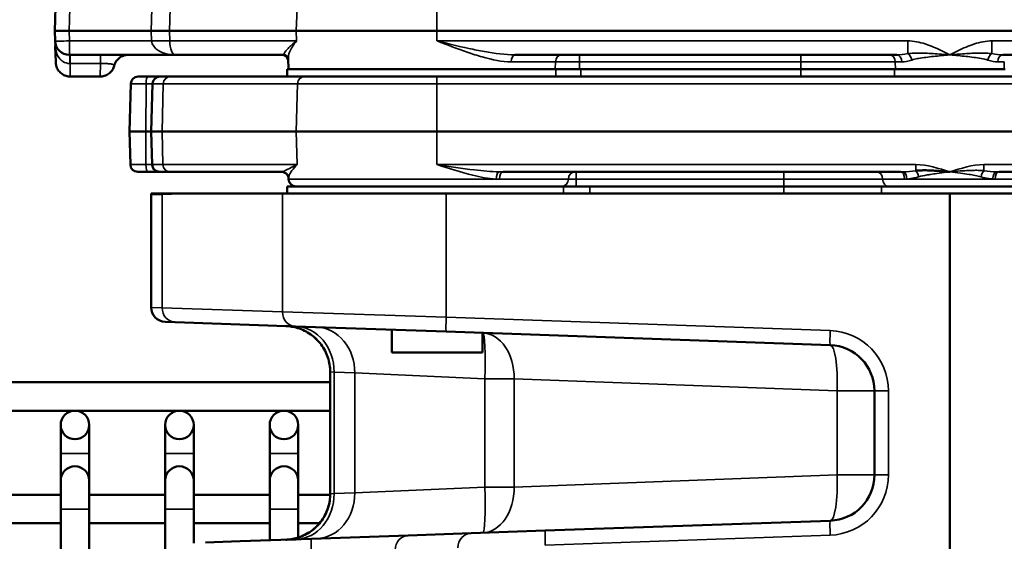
# Model space of a CAD drawing. Header units: inches. Extents: x 1 to 237, y 4 to 150.
# Tile 44 of 148: x 38.01 to 42.09, y 126.68 to 128.84. Entities that reach past the tile are written whole.
import ezdxf

# ---------------------------------------------------------------- set-up
doc = ezdxf.new("R2010")
doc.units = ezdxf.units.IN
doc.header["$LTSCALE"] = 7
doc.header["$MEASUREMENT"] = 0
for name, color, linetype, lineweight in [('Dimension (ANSI)', 7, 'Continuous', 25), ('Visible (ANSI)', 7, 'Continuous', 50), ('Visible Narrow (ANSI)', 7, 'Continuous', 35)]:
    doc.layers.add(name, color=color, linetype=linetype, lineweight=lineweight)
doc.styles.add('Dimension Text', font='tahoma.ttf')
doc.dimstyles.new('Dual Dimension', dxfattribs={"dimscale": 7, "dimtxt": 0.12, "dimasz": 0.098425, "dimexe": 0.125, "dimexo": 0.0625, "dimgap": 0.031496, "dimtad": 0, "dimtih": 1, "dimtoh": 1, "dimrnd": 1e-08, "dimzin": 4, "dimdsep": 46, "dimtxsty": 'Dimension Text', "dimcen": 0.09, "dimdle": 0.393701, "dimclrd": 256, "dimclre": 256, "dimclrt": 256, "dimadec": 0, "dimazin": 1, "dimtfac": 1, "dimtofl": 0, "dimtmove": 0, "dimatfit": 3, "dimfxl": 1, "dimtolj": 1, "dimtzin": 4, "dimlwd": -1, "dimlwe": -1, "dimarcsym": 0})

# ---------------------------------------------------------------- blocks, each defined once
blk = doc.blocks.new('*D8')
at = {"layer": 'Defpoints', "color": 0, "transparency": 16777216}
for p in [(25.3817, 133.9097), (45.8457, 133.9097), (38.3304, 57.2303)]:
    blk.add_point(p, dxfattribs=at)
at = {"layer": 'Dimension (ANSI)', "transparency": 16777216}
for p, q in [((45.4082, 133.9097), (24.5067, 133.9097)), ((25.3817, 133.2207), (25.3817, 97.4558)), ((25.3817, 57.9193), (25.3817, 93.6842)), ((37.8929, 57.2303), (24.5067, 57.2303))]:
    blk.add_line(p, q, dxfattribs=at)
for points in [[(25.2668, 133.2207), (25.4965, 133.2207), (25.3817, 133.9097)], [(25.2668, 57.9193), (25.4965, 57.9193), (25.3817, 57.2303)]]:
    blk.add_solid(points, dxfattribs=at)
at = {"layer": 'Dimension (ANSI)', "transparency": 16777216, "insert": (25.3817, 95.57), "char_height": 0.84, "attachment_point": 5, "style": 'Dimension Text'}
blk.add_mtext('\\A1;{\\H3.0x;(}\\S76.68^ 1947.7 mm;{\\H3.0x;)}', dxfattribs=at)
blk = doc.blocks.new('*D9')
at = {"layer": 'Defpoints', "color": 0, "transparency": 16777216}
for p in [(66.3071, 137.5674), (66.3071, 126.7502), (31.7642, 110.5335)]:
    blk.add_point(p, dxfattribs=at)
at = {"layer": 'Dimension (ANSI)', "transparency": 16777216}
for p, q in [((31.7642, 110.971), (31.7642, 138.4424)), ((66.3071, 127.1877), (66.3071, 138.4424)), ((32.4532, 137.5674), (45.1175, 137.5674)), ((65.6181, 137.5674), (52.9538, 137.5674))]:
    blk.add_line(p, q, dxfattribs=at)
for points in [[(32.4532, 137.6823), (32.4532, 137.4526), (31.7642, 137.5674)], [(65.6181, 137.6823), (65.6181, 137.4526), (66.3071, 137.5674)]]:
    blk.add_solid(points, dxfattribs=at)
at = {"layer": 'Dimension (ANSI)', "transparency": 16777216, "insert": (49.0356, 137.5674), "char_height": 0.84, "attachment_point": 5, "style": 'Dimension Text'}
blk.add_mtext('\\A1;{\\H3.0x;(}\\S34.54^ 877.4 mm;{\\H3.0x;)}', dxfattribs=at)

msp = doc.modelspace()

# ---------------------------------------------------------------- linework, layer by layer
at = {"layer": 'Visible (ANSI)'}
for p, q in [((38.1827, 129.6666), (38.1522, 128.7917)), ((38.2121, 128.7917), (38.1522, 128.7917)), ((38.1522, 128.7917), (38.1537, 128.7496)), ((38.2121, 128.7917), (38.5528, 128.7917)), ((38.5528, 128.7917), (38.6279, 128.7917)), ((38.6279, 128.7917), (39.1537, 128.7917)), ((39.7363, 128.7917), (39.1537, 128.7917)), ((39.7363, 128.7917), (43.9881, 128.7917)), ((38.1553, 128.7018), (38.1547, 128.7196)), ((38.1557, 128.6917), (38.1553, 128.7018)), ((38.1567, 128.6637), (38.1557, 128.6917)), ((38.1557, 128.6917), (38.1557, 128.6917)), ((38.1557, 128.6899), (38.1557, 128.6917)), ((38.2136, 128.6917), (38.6518, 128.6917)), ((38.6518, 128.6917), (39.1008, 128.6917)), ((39.1219, 128.6317), (39.1203, 128.6765)), ((40.0598, 128.6917), (41.6427, 128.6917)), ((41.6937, 128.6917), (41.6937, 128.6917)), ((42.0816, 128.6917), (43.6646, 128.6917)), ((38.1568, 128.6606), (38.1567, 128.6637)), ((38.1568, 128.6596), (38.1568, 128.6606)), ((38.1568, 128.6603), (38.1568, 128.6606)), ((39.1163, 128.6317), (40.2292, 128.6317)), ((39.1163, 128.6317), (39.1163, 128.6017)), ((40.3325, 128.6317), (40.2292, 128.6317)), ((41.2441, 128.6317), (40.3325, 128.6317)), ((41.6328, 128.6317), (41.2441, 128.6317)), ((41.6328, 128.6317), (42.0915, 128.6317)), ((38.2168, 128.6017), (38.3411, 128.6017)), ((38.3411, 128.6017), (38.3411, 128.6017)), ((38.4983, 128.6017), (38.5387, 128.6017)), ((38.5883, 128.6017), (38.5387, 128.6017)), ((38.5883, 128.6017), (38.6314, 128.6017)), ((39.1163, 128.6017), (38.6314, 128.6017)), ((39.1163, 128.6017), (39.9449, 128.6017)), ((41.7207, 128.6017), (39.9449, 128.6017)), ((41.7207, 128.6017), (42.0037, 128.6017)), ((43.7794, 128.6017), (42.0037, 128.6017)), ((38.4674, 128.5715), (38.4622, 128.3742)), ((38.5574, 128.5715), (38.5522, 128.3742)), ((38.4622, 128.3742), (38.5297, 128.3742)), ((38.4658, 128.2368), (38.4622, 128.3742)), ((38.5297, 128.3742), (38.5522, 128.3742)), ((38.5522, 128.3742), (38.5558, 128.2368)), ((38.5522, 128.3742), (38.5974, 128.3742)), ((39.1537, 128.3742), (38.5974, 128.3742)), ((39.1537, 128.3742), (39.7363, 128.3742)), ((43.9881, 128.3742), (39.7363, 128.3742)), ((38.5383, 128.2067), (38.4968, 128.2067)), ((38.5383, 128.2067), (38.5868, 128.2067)), ((38.6299, 128.2067), (38.5868, 128.2067)), ((38.6299, 128.2067), (39.0929, 128.2067)), ((39.0964, 128.2067), (39.0964, 128.2067)), ((39.1215, 128.1768), (39.1214, 128.1803)), ((40.009, 128.2067), (41.6579, 128.2067)), ((41.6696, 128.2067), (41.6696, 128.2067)), ((42.0548, 128.2067), (42.0548, 128.2067)), ((42.0665, 128.2067), (43.7154, 128.2067)), ((40.2608, 128.1467), (39.1163, 128.1467)), ((39.1163, 128.1467), (39.1163, 128.1167)), ((40.3707, 128.1467), (40.2608, 128.1467)), ((40.3707, 128.1467), (41.1748, 128.1467)), ((41.5791, 128.1467), (41.1748, 128.1467)), ((42.1452, 128.1467), (41.5791, 128.1467)), ((38.5522, 128.1113), (38.5522, 127.6451)), ((38.5523, 128.1167), (38.5975, 128.1167)), ((38.5975, 128.1167), (38.7136, 128.1167)), ((39.0962, 128.1167), (38.7136, 128.1167)), ((39.0962, 128.1167), (39.7748, 128.1167)), ((41.8622, 128.1167), (39.7748, 128.1167)), ((43.9496, 128.1167), (41.8622, 128.1167)), ((41.8622, 120.0672), (41.8622, 128.1167)), ((38.6517, 127.5837), (38.6101, 127.5851)), ((38.6517, 127.5837), (39.1505, 127.5663)), ((39.7748, 127.5445), (39.1505, 127.5663)), ((39.5497, 127.4577), (39.5497, 127.5523)), ((39.7748, 127.5445), (41.3663, 127.4889)), ((39.9247, 127.4577), (39.9247, 127.5392)), ((39.5497, 127.4577), (39.9247, 127.4577)), ((39.9362, 127.4577), (39.9362, 127.4577)), ((39.2942, 127.3778), (39.2942, 126.8722)), ((39.4917, 127.3691), (39.4917, 127.3691)), ((37.3866, 127.3351), (39.2942, 127.3351)), ((41.5497, 127.299), (41.5497, 126.9509)), ((37.3866, 127.217), (39.2942, 127.217)), ((38.1772, 127.1579), (38.1772, 127.0398)), ((38.2953, 127.0398), (38.2953, 127.1579)), ((38.6102, 127.1579), (38.6102, 127.0398)), ((38.7284, 127.0398), (38.7284, 127.1579)), ((39.0433, 127.1579), (39.0433, 127.0398)), ((39.1614, 127.0398), (39.1614, 127.1579)), ((38.1772, 127.0398), (38.1772, 126.9274)), ((38.2953, 127.0398), (38.2953, 126.9274)), ((38.6102, 127.0398), (38.6102, 126.9274)), ((38.7284, 127.0398), (38.7284, 126.9274)), ((39.0433, 127.0398), (39.0433, 126.9274)), ((39.1614, 127.0398), (39.1614, 126.9274)), ((38.1772, 126.9274), (38.1772, 126.8093)), ((38.2953, 126.8093), (38.2953, 126.9274)), ((38.6102, 126.9274), (38.6102, 126.8093)), ((38.7284, 126.8093), (38.7284, 126.9274)), ((39.0433, 126.9274), (39.0433, 126.8093)), ((39.1614, 126.8093), (39.1614, 126.9274)), ((39.4917, 126.8809), (39.4917, 126.8809)), ((38.1772, 126.8683), (37.8622, 126.8683)), ((38.6102, 126.8683), (38.2953, 126.8683)), ((39.0433, 126.8683), (38.7284, 126.8683)), ((39.2942, 126.8683), (39.1614, 126.8683)), ((39.9362, 126.8683), (39.9362, 126.8683)), ((38.1772, 126.8093), (38.1772, 120.6282)), ((38.2953, 126.8093), (38.2953, 120.8939)), ((38.6102, 126.8093), (38.6102, 120.8939)), ((38.7284, 126.8093), (38.7284, 126.6685)), ((39.0433, 126.8093), (39.0433, 126.6799)), ((39.1614, 126.8093), (39.1614, 126.6911)), ((41.3663, 126.7611), (40.1856, 126.7198)), ((38.1772, 126.7502), (37.8622, 126.7502)), ((38.6102, 126.7502), (38.2953, 126.7502)), ((39.0433, 126.7502), (38.7284, 126.7502)), ((39.2498, 126.7502), (39.1614, 126.7502)), ((39.878, 126.7091), (40.1856, 126.7198)), ((39.9343, 126.7502), (39.9343, 126.7502)), ((38.9212, 126.6757), (38.7767, 126.6706)), ((38.9212, 126.6757), (39.2172, 126.686)), ((39.6176, 126.7), (39.2172, 126.686)), ((39.878, 126.7091), (39.6176, 126.7))]:
    msp.add_line(p, q, dxfattribs=at)
for centre in [(38.2362, 127.1579), (38.6693, 127.1579), (39.1024, 127.1579)]:
    msp.add_circle(centre, 0.0591, dxfattribs=at)
for centre, radius, start, end in [((38.2136, 128.7517), 0.06, 182, 270), ((38.2142, 128.7216), 0.0595, 174.7227, 181.985), ((39.0917, 128.6617), 0.03, 15.8386, 90), ((38.4983, 128.5707), 0.031, 90, 178.5), ((38.5883, 128.5707), 0.031, 90, 178.5), ((38.4968, 128.2377), 0.031, 181.5, 270), ((38.5868, 128.2377), 0.031, 181.5, 270), ((39.0914, 128.1757), 0.031, 22.3481, 90), ((39.1525, 128.1777), 0.031, 181.5, 270), ((38.6722, 128.1113), 0.12, 177.4291, 180), ((38.6122, 127.6451), 0.06, 180, 268), ((41.3597, 127.299), 0.19, 0, 88), ((41.2493, 127.3029), 0.19, 42.3568, 42.3639), ((38.2362, 126.9274), 0.0591, 0, 180), ((38.6693, 126.9274), 0.0591, 0, 180), ((39.1024, 126.9274), 0.0591, 0, 180), ((41.3597, 126.9509), 0.19, 272, 0), ((41.268, 126.9477), 0.19, 308.406, 308.4149)]:
    msp.add_arc(centre, radius, start, end, dxfattribs=at)
for points, knots in [([(38.1549, 128.7271), (38.1552, 128.7304), (38.1552, 128.7338), (38.1549, 128.7385), (38.1547, 128.7398), (38.1546, 128.7411)], [0, 0, 0, 0, 0.02558321, 0.02558321, 0.03557465, 0.03557465, 0.03557465, 0.03557465]), ([(38.3848, 128.6917), (38.3958, 128.6917), (38.4062, 128.6917), (38.4239, 128.6917), (38.4317, 128.6917), (38.444, 128.6917), (38.4486, 128.6917), (38.4551, 128.6917), (38.4567, 128.6917), (38.4571, 128.6917), (38.4572, 128.6917), (38.4572, 128.6917), (38.4572, 128.6917), (38.4572, 128.6917), (38.4572, 128.6917), (38.4572, 128.6917), (38.4572, 128.6917), (38.4572, 128.6917), (38.4572, 128.6917), (38.4572, 128.6917), (38.4572, 128.6917), (38.4572, 128.6917), (38.4572, 128.6917), (38.4572, 128.6917), (38.4572, 128.6917), (38.4572, 128.6917), (38.4572, 128.6917), (38.4566, 128.6917), (38.456, 128.6916), (38.4547, 128.6916), (38.4539, 128.6916), (38.451, 128.6914), (38.4488, 128.6911), (38.4402, 128.6895), (38.434, 128.6873), (38.4227, 128.6811), (38.4176, 128.6771), (38.409, 128.6677), (38.4054, 128.6623), (38.4012, 128.6534), (38.4, 128.65), (38.3992, 128.6466)], [0, 0, 0, 0, 0.0911958, 0.0911958, 0.1809744, 0.1809744, 0.2742283, 0.2742283, 0.3793421, 0.3793421, 0.3885, 0.3885, 0.3953684, 0.3953684, 0.3966562, 0.3966562, 0.3968378, 0.3968378, 0.3972185, 0.3972185, 0.3974997, 0.3974997, 0.3975702, 0.3975702, 0.3975879, 0.3975879, 0.3976585, 0.3976585, 0.4021749, 0.4021749, 0.4078019, 0.4078019, 0.4247062, 0.4247062, 0.4738243, 0.4738243, 0.5226214, 0.5226214, 0.5708116, 0.5708116, 0.5978153, 0.5978153, 0.5978153, 0.5978153]), ([(39.1203, 128.677), (39.1202, 128.6775), (39.12, 128.6785), (39.1186, 128.6816), (39.117, 128.6843), (39.1103, 128.6898), (39.1044, 128.6917), (39.1008, 128.6917)], [0.0463581, 0.0463581, 0.0463581, 0.0463581, 0.1085836, 0.1085836, 0.1907914, 0.1907914, 0.2983135, 0.2983135, 0.2983135, 0.2983135]), ([(38.2168, 128.6016), (38.2108, 128.6016), (38.2048, 128.6025), (38.1934, 128.6061), (38.1877, 128.6089), (38.1773, 128.616), (38.1724, 128.6207), (38.1648, 128.631), (38.1619, 128.6367), (38.159, 128.6454), (38.1583, 128.6481), (38.1575, 128.6523), (38.1573, 128.6538), (38.157, 128.6559), (38.157, 128.6567), (38.1569, 128.6577), (38.1569, 128.6581), (38.1568, 128.6587), (38.1568, 128.6588), (38.1568, 128.6591), (38.1568, 128.6592), (38.1568, 128.6593), (38.1568, 128.6594), (38.1568, 128.6595), (38.1568, 128.6595), (38.1568, 128.6595), (38.1568, 128.6595), (38.1568, 128.6595), (38.1568, 128.6596), (38.1568, 128.6596)], [0, 0, 0, 0, 0.0451236, 0.0451236, 0.0917332, 0.0917332, 0.1415548, 0.1415548, 0.1894666, 0.1894666, 0.2111119, 0.2111119, 0.2221362, 0.2221362, 0.2276752, 0.2276752, 0.2304483, 0.2304483, 0.2318352, 0.2318352, 0.2325287, 0.2325287, 0.2328755, 0.2328755, 0.2330489, 0.2330489, 0.2331356, 0.2331356, 0.2332224, 0.2332224, 0.2332224, 0.2332224]), ([(38.3992, 128.6466), (38.3976, 128.6406), (38.395, 128.6348), (38.3883, 128.6242), (38.384, 128.6193), (38.3741, 128.6112), (38.3683, 128.6078), (38.3564, 128.6033), (38.3501, 128.602), (38.3429, 128.6017), (38.342, 128.6017), (38.3411, 128.6017)], [0, 0, 0, 0, 0.0472445, 0.0472445, 0.0954777, 0.0954777, 0.1449667, 0.1449667, 0.1927225, 0.1927225, 0.1996912, 0.1996912, 0.1996912, 0.1996912]), ([(39.1097, 128.2013), (39.106, 128.2038), (39.1015, 128.2057), (39.0955, 128.2066), (39.0942, 128.2067), (39.0929, 128.2067)], [0, 0, 0, 0, 0.04787238, 0.04787238, 0.06159061, 0.06159061, 0.06159061, 0.06159061]), ([(39.1214, 128.1805), (39.1213, 128.1815), (39.1212, 128.1829), (39.1205, 128.1861), (39.12, 128.1879), (39.1177, 128.193), (39.1153, 128.1966), (39.1112, 128.2001), (39.1104, 128.2007), (39.1096, 128.2013)], [0.0023001, 0.0023001, 0.0023001, 0.0023001, 0.033789, 0.033789, 0.0626079, 0.0626079, 0.1095302, 0.1095302, 0.1196754, 0.1196754, 0.1196754, 0.1196754]), ([(41.8622, 128.2067), (41.8621, 128.2067), (41.862, 128.2067), (41.8618, 128.2067), (41.8618, 128.2067), (41.8617, 128.2067), (41.8616, 128.2067), (41.8609, 128.2068), (41.8604, 128.2068), (41.8592, 128.2069), (41.8587, 128.207), (41.857, 128.2071), (41.8558, 128.2072), (41.8525, 128.2075), (41.8502, 128.2077), (41.8434, 128.2083), (41.8388, 128.2087), (41.8252, 128.2098), (41.8161, 128.2106), (41.7985, 128.2117), (41.7901, 128.2122), (41.7808, 128.2126), (41.78, 128.2126), (41.7726, 128.2129), (41.7662, 128.2131), (41.7538, 128.2131), (41.7479, 128.2131), (41.7367, 128.2127), (41.7313, 128.2124), (41.7242, 128.2118), (41.7226, 128.2116), (41.7209, 128.2114)], [-0.0018562, -0.0018562, -0.0018562, -0.0018562, -0.0009281, -0.0009281, -0.0006485, -0.0006485, 0, 0, 0.0046183, 0.0046183, 0.0092366, 0.0092366, 0.0184732, 0.0184732, 0.0369463, 0.0369463, 0.0738927, 0.0738927, 0.1477853, 0.1477853, 0.2150264, 0.2150264, 0.221678, 0.221678, 0.2730718, 0.2730718, 0.318227, 0.318227, 0.3575493, 0.3575493, 0.3694633, 0.3694633, 0.3694633, 0.3694633]), ([(39.2942, 127.3778), (39.2942, 127.3979), (39.2909, 127.4183), (39.2782, 127.4565), (39.2687, 127.4749), (39.2446, 127.5073), (39.2298, 127.5217), (39.1968, 127.5447), (39.1784, 127.5537), (39.1515, 127.5619), (39.1435, 127.5638), (39.1314, 127.5658), (39.1273, 127.5664), (39.1212, 127.567), (39.1191, 127.5672), (39.116, 127.5674), (39.115, 127.5675), (39.1134, 127.5675), (39.1129, 127.5676), (39.1121, 127.5676), (39.1118, 127.5676), (39.1115, 127.5676), (39.1113, 127.5676), (39.1111, 127.5676), (39.1111, 127.5676), (39.111, 127.5676), (39.1109, 127.5676), (39.1109, 127.5676), (39.1109, 127.5676), (39.1109, 127.5676), (39.1109, 127.5676), (39.1109, 127.5676), (39.1108, 127.5676), (39.1108, 127.5676)], [0, 0, 0, 0, 0.1534011, 0.1534011, 0.307048, 0.307048, 0.4608674, 0.4608674, 0.6133831, 0.6133831, 0.6753657, 0.6753657, 0.7068343, 0.7068343, 0.7226319, 0.7226319, 0.7305389, 0.7305389, 0.7344934, 0.7344934, 0.7364707, 0.7364707, 0.7374594, 0.7374594, 0.7379538, 0.7379538, 0.7382011, 0.7382011, 0.7382321, 0.7382321, 0.738259, 0.738259, 0.7384498, 0.7384498, 0.7384498, 0.7384498]), ([(39.2942, 127.3778), (39.2942, 127.3979), (39.2909, 127.4183), (39.2783, 127.4565), (39.2687, 127.4749), (39.2447, 127.5073), (39.2299, 127.5217), (39.1969, 127.5447), (39.1784, 127.5537), (39.1515, 127.5619), (39.1436, 127.5638), (39.1315, 127.5658), (39.1274, 127.5664), (39.1212, 127.567), (39.1191, 127.5672), (39.116, 127.5674), (39.115, 127.5675), (39.1134, 127.5675), (39.1129, 127.5676), (39.1121, 127.5676), (39.1119, 127.5676), (39.1115, 127.5676), (39.1113, 127.5676), (39.1111, 127.5676), (39.1111, 127.5676), (39.111, 127.5676), (39.111, 127.5676), (39.111, 127.5676), (39.111, 127.5676), (39.111, 127.5676), (39.111, 127.5676), (39.111, 127.5676), (39.111, 127.5676), (39.1109, 127.5676), (39.1108, 127.5676), (39.1108, 127.5676)], [0, 0, 0, 0, 0.1534025, 0.1534025, 0.3070471, 0.3070471, 0.4608582, 0.4608582, 0.6133491, 0.6133491, 0.6753847, 0.6753847, 0.7068815, 0.7068815, 0.7226934, 0.7226934, 0.7306075, 0.7306075, 0.7345656, 0.7345656, 0.7365448, 0.7365448, 0.7375344, 0.7375344, 0.7380294, 0.7380294, 0.7380915, 0.7380915, 0.7381459, 0.7381459, 0.7381687, 0.7381687, 0.7381879, 0.7381879, 0.7385333, 0.7385333, 0.7385333, 0.7385333]), ([(39.1108, 126.6823), (39.1201, 126.6826), (39.1294, 126.6837), (39.1476, 126.6871), (39.1565, 126.6894), (39.177, 126.6964), (39.1886, 126.7016), (39.2104, 126.7142), (39.2207, 126.7216), (39.2395, 126.7383), (39.2481, 126.7476), (39.2633, 126.7677), (39.2699, 126.7785), (39.2808, 126.8011), (39.2852, 126.8131), (39.2922, 126.8405), (39.2942, 126.8564), (39.2942, 126.8722)], [0, 0, 0, 0, 0.0710676, 0.0710676, 0.1406351, 0.1406351, 0.2364425, 0.2364425, 0.3322804, 0.3322804, 0.4281002, 0.4281002, 0.5239222, 0.5239222, 0.6197418, 0.6197418, 0.7398749, 0.7398749, 0.7398749, 0.7398749]), ([(39.1523, 126.6838), (39.1359, 126.6832), (39.124, 126.6828), (39.114, 126.6824), (39.1119, 126.6823), (39.111, 126.6823), (39.1109, 126.6823), (39.1109, 126.6823), (39.1109, 126.6823), (39.1109, 126.6823), (39.1109, 126.6823), (39.1109, 126.6823), (39.1109, 126.6823), (39.1109, 126.6823), (39.1109, 126.6823), (39.1109, 126.6823), (39.1109, 126.6823), (39.1109, 126.6823), (39.1109, 126.6823), (39.1109, 126.6823), (39.1109, 126.6823), (39.1109, 126.6823), (39.1109, 126.6823), (39.1109, 126.6823), (39.1109, 126.6823), (39.1125, 126.6824), (39.1142, 126.6824), (39.1196, 126.6828), (39.1234, 126.6831), (39.1387, 126.685), (39.1501, 126.6875), (39.1806, 126.6972), (39.1994, 126.7066), (39.2325, 126.7306), (39.2472, 126.7455), (39.2706, 126.7785), (39.2797, 126.7969), (39.2913, 126.8341), (39.2942, 126.8532), (39.2942, 126.8722)], [0, 0, 0, 0, 0.250565, 0.250565, 0.374764, 0.374764, 0.405975, 0.405975, 0.4089, 0.4089, 0.409658, 0.409658, 0.410446, 0.410446, 0.410543, 0.410543, 0.410567, 0.410567, 0.410591, 0.410591, 0.410604, 0.410604, 0.410628, 0.410628, 0.410726, 0.410726, 0.423107, 0.423107, 0.452319, 0.452319, 0.540278, 0.540278, 0.696202, 0.696202, 0.851872, 0.851872, 1.004479, 1.004479, 1.148854, 1.148854, 1.148854, 1.148854])]:
    msp.add_open_spline(points, degree=3, knots=knots, dxfattribs=at)
for points in [[(38.1549, 128.7271), (38.1549, 128.7271), (38.1549, 128.7271), (38.1549, 128.7271)], [(39.1204, 128.6765), (39.1204, 128.6766), (39.1204, 128.6766), (39.1204, 128.6767)]]:
    msp.add_open_spline(points, degree=3, dxfattribs=at)
at = {"layer": 'Visible Narrow (ANSI)'}
for p, q in [((38.2121, 128.7917), (38.2427, 129.6666)), ((38.5551, 128.8838), (38.5528, 128.7917)), ((38.6279, 128.7917), (38.6302, 128.8838)), ((39.1537, 128.7917), (39.1567, 128.8838)), ((39.7363, 128.7917), (39.7363, 128.8838)), ((38.2136, 128.7496), (38.2121, 128.7917)), ((38.5528, 128.7917), (38.5538, 128.7496)), ((38.629, 128.7496), (38.6279, 128.7917)), ((39.1551, 128.7496), (39.1537, 128.7917)), ((39.7363, 128.7496), (39.7363, 128.7917)), ((38.5538, 128.7496), (38.2136, 128.7496)), ((38.2136, 128.7496), (38.2136, 128.6917)), ((38.5761, 128.75), (38.5761, 128.75)), ((38.5988, 128.7502), (38.5988, 128.7502)), ((39.1551, 128.7496), (38.629, 128.7496)), ((41.6878, 128.7496), (39.7363, 128.7496)), ((41.6878, 128.7496), (41.6878, 128.6966)), ((42.0366, 128.6966), (42.0366, 128.7496)), ((43.9881, 128.7496), (42.0366, 128.7496)), ((38.163, 128.6917), (38.1629, 128.6917)), ((38.2161, 128.6917), (38.2161, 128.6557)), ((38.3417, 128.6917), (38.3417, 128.6557)), ((40.3276, 128.6627), (40.3276, 128.6917)), ((41.2441, 128.6627), (41.2441, 128.6917)), ((38.2161, 128.6557), (38.2168, 128.6017)), ((38.2161, 128.6557), (38.3417, 128.6557)), ((38.3411, 128.6017), (38.3417, 128.6557)), ((40.2281, 128.6627), (40.0448, 128.6627)), ((40.2281, 128.6627), (40.2272, 128.6317)), ((40.2281, 128.6627), (40.3276, 128.6627)), ((40.2292, 128.6317), (40.2292, 128.6017)), ((40.3276, 128.6317), (40.3276, 128.6627)), ((40.3276, 128.6627), (41.2441, 128.6627)), ((40.3325, 128.6017), (40.3325, 128.6317)), ((41.2441, 128.6627), (41.2441, 128.6317)), ((41.2441, 128.6627), (41.6363, 128.6627)), ((41.2441, 128.6317), (41.2441, 128.6017)), ((41.6328, 128.6017), (41.6328, 128.6317)), ((41.6372, 128.6317), (41.6363, 128.6627)), ((41.6633, 128.6627), (41.6363, 128.6627)), ((42.088, 128.6627), (42.0611, 128.6627)), ((42.088, 128.6627), (42.0872, 128.6317)), ((39.7363, 128.6017), (39.7363, 128.5715)), ((38.531, 128.5715), (38.4674, 128.5715)), ((38.531, 128.5715), (38.5297, 128.3742)), ((38.531, 128.5715), (38.5574, 128.5715)), ((38.6023, 128.5715), (38.5574, 128.5715)), ((38.6023, 128.5715), (38.5974, 128.3742)), ((38.6023, 128.5715), (39.1586, 128.5715)), ((39.1586, 128.5715), (39.1537, 128.3742)), ((39.7363, 128.5715), (39.1586, 128.5715)), ((39.7363, 128.5715), (43.9881, 128.5715)), ((39.7363, 128.5715), (39.7363, 128.3742)), ((38.5297, 128.3742), (38.5306, 128.2368)), ((38.5974, 128.3742), (38.6008, 128.2368)), ((39.1537, 128.3742), (39.1571, 128.2368)), ((39.7363, 128.3742), (39.7363, 128.2368)), ((38.4658, 128.2368), (38.5306, 128.2368)), ((38.5558, 128.2368), (38.5306, 128.2368)), ((38.5558, 128.2368), (38.6008, 128.2368)), ((39.1571, 128.2368), (38.6008, 128.2368)), ((41.7209, 128.2368), (39.7363, 128.2368)), ((41.7209, 128.2368), (41.7209, 128.2114)), ((43.9881, 128.2368), (42.0035, 128.2368)), ((42.0035, 128.2114), (42.0035, 128.2368)), ((40.3135, 128.1767), (40.3135, 128.2067)), ((41.1748, 128.1767), (41.1748, 128.2067)), ((39.1215, 128.1768), (39.9815, 128.1768)), ((40.2815, 128.1767), (39.9959, 128.1767)), ((40.2608, 128.1467), (40.2608, 128.1167)), ((40.2815, 128.1767), (40.3135, 128.1767)), ((40.3135, 128.1767), (41.1748, 128.1767)), ((40.3135, 128.1767), (40.3135, 128.1467)), ((40.3707, 128.1167), (40.3707, 128.1467)), ((41.1748, 128.1767), (41.5833, 128.1767)), ((41.1748, 128.1767), (41.1748, 128.1467)), ((41.1748, 128.1467), (41.1748, 128.1167)), ((41.5791, 128.1167), (41.5791, 128.1467)), ((41.6747, 128.1767), (41.5833, 128.1767)), ((41.6847, 128.1768), (42.0396, 128.1768)), ((42.141, 128.1767), (42.0497, 128.1767)), ((38.5974, 128.1126), (38.5522, 128.1113)), ((38.5974, 128.1126), (38.7136, 128.1167)), ((38.5974, 127.6436), (38.5974, 128.1126)), ((39.0962, 128.1167), (39.0962, 127.6262)), ((39.7748, 127.6044), (39.7748, 128.1167)), ((38.5522, 127.6451), (38.5974, 127.6436)), ((39.0962, 127.6262), (38.5974, 127.6436)), ((39.0962, 127.6262), (39.7748, 127.6044)), ((41.3663, 127.5489), (39.7748, 127.6044)), ((39.3103, 127.3763), (39.2942, 127.3778)), ((39.3103, 127.3763), (39.3961, 127.3733)), ((39.3103, 126.8736), (39.3103, 127.3763)), ((39.9353, 127.3493), (39.3961, 127.3733)), ((39.3961, 127.3733), (39.3961, 126.8766)), ((39.4511, 127.3709), (39.4511, 127.3709)), ((39.9353, 127.3493), (40.0565, 127.3493)), ((39.9353, 127.3493), (39.9353, 126.9006)), ((41.3952, 127.299), (40.0565, 127.3493)), ((40.0565, 126.9006), (40.0565, 127.3493)), ((40.4118, 127.336), (40.4121, 127.3359)), ((40.9352, 127.3163), (40.9352, 127.3163)), ((41.3952, 127.299), (41.3952, 126.9509)), ((41.3952, 127.299), (41.5497, 127.299)), ((41.5497, 127.299), (41.6076, 127.299)), ((41.6076, 126.9509), (41.6076, 127.299)), ((38.2953, 127.0398), (38.1772, 127.0398)), ((38.7284, 127.0398), (38.6102, 127.0398)), ((39.1614, 127.0398), (39.0433, 127.0398)), ((40.0565, 126.9006), (41.3952, 126.9509)), ((40.4121, 126.914), (40.4118, 126.914)), ((40.9352, 126.9337), (40.9352, 126.9337)), ((41.5497, 126.9509), (41.3952, 126.9509)), ((41.5497, 126.9509), (41.6076, 126.9509)), ((39.2942, 126.8722), (39.3103, 126.8736)), ((39.3961, 126.8766), (39.3103, 126.8736)), ((39.3961, 126.8766), (39.9353, 126.9006)), ((39.4512, 126.8791), (39.4511, 126.8791)), ((40.0565, 126.9006), (39.9353, 126.9006)), ((38.2953, 126.8093), (38.1772, 126.8093)), ((38.7284, 126.8093), (38.6102, 126.8093)), ((39.1614, 126.8093), (39.0433, 126.8093)), ((40.1856, 126.6599), (41.3663, 126.7011))]:
    msp.add_line(p, q, dxfattribs=at)
for centre, start, end in [((41.3576, 127.299), 0, 88), ((41.2472, 127.3029), 61.7179, 61.7191), ((41.3576, 126.9509), 272, 0), ((41.2659, 126.9477), 293.5492, 293.55)]:
    msp.add_arc(centre, 0.25, start, end, dxfattribs=at)
for centre, major_axis, ratio, start_param, end_param in [((38.5538, 128.7468), (0.08, 0.002), 0.034889, 0.349066, 1.569943), ((38.2136, 128.7517), (-0.06, -0.0021), 0.034878, 0, 1.569578), ((38.6518, 128.7517), (-0.098, 0), 0.612063, 0.034907, 1.570796), ((38.4985, 128.7468), (0.08, 0.0022), 0.034887, 0.431552, 0.432238), ((38.6518, 128.7517), (0, 0.06), 0.380894, 1.605703, 3.141593), ((38.1102, 128.6907), (-0.0517, -0.0305), 0.671684, 2.441631, 2.447144), ((38.2136, 128.6317), (0, 0.06), 0.022858, 5.124021, 6.283185), ((40.0598, 128.6617), (0, 0.03), 0.501163, 0, 1.53589), ((40.252, 128.6617), (0, 0.03), 0.798985, 0, 1.53589), ((41.613, 128.6617), (0, 0.03), 0.777461, 4.747296, 6.283185), ((41.6427, 128.6617), (0, 0.03), 0.684721, 4.747296, 6.283185), ((41.6878, 128.669), (0.0082, -0.0289), 0.535892, 1.455571, 2.654083), ((42.0366, 128.669), (0.0082, 0.0289), 0.535892, 0.487529, 1.686022), ((42.0816, 128.6617), (0, 0.03), 0.684721, 0, 1.53589), ((38.2109, 128.6535), (0.0551, 0.0001), 0.039197, 1.475704, 1.498598), ((38.5387, 128.5707), (0, 0.031), 0.25, 0, 1.544616), ((38.6314, 128.5707), (0, 0.031), 0.939693, 0, 1.544616), ((39.1877, 128.5707), (0, 0.031), 0.939693, 0, 1.544616), ((38.5383, 128.2377), (0, -0.031), 0.25, 4.738569, 6.283185), ((38.6299, 128.2377), (0, -0.031), 0.939693, 4.738569, 6.283185), ((39.0917, 128.176), (0.018, 0.0253), 0.997081, 0.000476, 0.51589), ((39.9939, 128.176), (0.0015, 0.031), 0.399478, 0.120406, 1.563896), ((40.009, 128.1757), (0, 0.031), 0.42225, 0, 1.538533), ((40.3089, 128.1757), (0, 0.031), 0.886689, 0, 1.538533), ((41.5583, 128.1757), (0, 0.031), 0.80869, 4.744653, 6.283185), ((41.6579, 128.1757), (0, 0.031), 0.543684, 4.744653, 6.283185), ((41.6688, 128.176), (-0.0021, 0.0309), 0.51504, 4.704263, 6.154366), ((41.7209, 128.1852), (0.0078, -0.03), 0.370932, 1.501364, 2.529172), ((42.0035, 128.1852), (0.0078, 0.03), 0.370932, 0.612424, 1.640229), ((42.0556, 128.176), (0.0021, 0.0309), 0.51504, 0.12882, 1.578922), ((42.0665, 128.1757), (0, 0.031), 0.543684, 0, 1.538533), ((39.8052, 128.3309), (0.3446, -0.0971), 0.347618, 5.3441, 5.393182), ((40.254, 128.1777), (0, -0.031), 0.886689, 0, 1.538533), ((41.6084, 128.1777), (0, -0.031), 0.80869, 4.744653, 6.283185), ((41.7865, 128.2772), (0.1948, 0.0676), 0.381945, 3.975323, 4.036146), ((41.9346, 128.2803), (0.1986, -0.0704), 0.382801, 5.399193, 5.459098), ((38.7102, 128.1126), (-0.0042, 0.1199), 0.939626, 1.504188, 1.537996), ((38.6538, 127.6436), (-0.0021, -0.06), 0.939626, 4.74519, 6.283185), ((39.1526, 127.6262), (-0.0021, -0.06), 0.939626, 4.74519, 6.283185), ((39.7769, 127.6044), (-0.0021, -0.06), 0.034878, 4.713607, 6.283185), ((39.1457, 127.3763), (0.0066, 0.1899), 0.865893, 4.742617, 6.283185), ((39.2315, 127.3733), (0.0066, 0.1899), 0.865893, 4.742617, 6.283185), ((39.9193, 127.3493), (0.0066, 0.1899), 0.08445, 4.715338, 6.283185), ((39.9193, 127.3493), (0.0066, 0.1899), 0.722061, 4.737599, 6.283185), ((41.3684, 127.5489), (-0.0021, -0.06), 0.034878, 4.713607, 6.283185), ((41.3597, 127.299), (0.0066, 0.1899), 0.186693, 4.718908, 6.283185), ((40.3016, 127.336), (0.0066, 0.1899), 0.579906, 4.732637, 4.732651), ((40.3016, 126.914), (0.0066, -0.1899), 0.579906, 1.550535, 1.550548), ((41.3597, 126.9509), (0.0066, -0.1899), 0.186693, 0, 1.564277), ((39.1457, 126.8736), (0.0066, -0.1899), 0.865893, 0, 1.540568), ((39.2315, 126.8766), (0.0066, -0.1899), 0.865893, 0, 1.540568), ((39.9193, 126.9006), (0.0066, -0.1899), 0.722061, 0, 1.545587), ((39.9193, 126.9006), (0.0066, -0.1899), 0.08445, 0, 1.567847), ((41.3684, 126.7011), (-0.0021, 0.06), 0.034878, 0, 1.569578), ((40.1877, 126.6599), (-0.0021, 0.06), 0.034878, 0, 1.569578), ((39.2193, 126.6261), (-0.0021, 0.06), 0.069183, 0, 1.56838), ((39.6197, 126.64), (-0.0021, 0.06), 0.939626, 0, 1.537996), ((39.8801, 126.6491), (-0.0021, 0.06), 0.939626, 0, 1.537996)]:
    msp.add_ellipse(centre, major_axis=major_axis, ratio=ratio, start_param=start_param, end_param=end_param, dxfattribs=at)
for points, knots in [([(38.1549, 128.7271), (38.1549, 128.7271), (38.1549, 128.7271), (38.155, 128.7266), (38.1551, 128.7252), (38.1553, 128.723), (38.1555, 128.7211), (38.1558, 128.7189), (38.1577, 128.7044), (38.1649, 128.6812), (38.1889, 128.6608), (38.2048, 128.6557), (38.2149, 128.6557)], [0.2569469, 0.2569469, 0.2569469, 0.2569469, 0.2613938, 0.27677, 0.3075222, 0.3228983, 0.3382744, 0.3536505, 0.3690266, 0.6150443, 0.707301, 0.8610621, 0.8610621, 0.8610621, 0.8610621]), ([(38.163, 128.6917), (38.1599, 128.6987), (38.1579, 128.7065), (38.1566, 128.7135), (38.1566, 128.7136)], [0, 0, 0, 0, 0.1230089, 0.1258562, 0.1258562, 0.1258562, 0.1258562]), ([(39.1551, 128.7496), (39.155, 128.7495), (39.1549, 128.7494), (39.1475, 128.7439), (39.1343, 128.733), (39.1083, 128.7079), (39.0995, 128.6917), (39.1008, 128.6917)], [-0.8932982, -0.8932982, -0.8932982, -0.8932982, -0.8913809, -0.8913809, -0.7131047, -0.5348285, 0, 0, 0, 0]), ([(39.1204, 128.6767), (39.1202, 128.6837), (39.1233, 128.6994), (39.1363, 128.7247), (39.148, 128.7411), (39.1549, 128.7494), (39.155, 128.7495), (39.1551, 128.7496)], [0.2933872, 0.2933872, 0.2933872, 0.2933872, 0.5348285, 0.7131047, 0.8913809, 0.8913809, 0.8932982, 0.8932982, 0.8932982, 0.8932982]), ([(39.7363, 128.7496), (39.7365, 128.7495), (39.7368, 128.7494), (39.7788, 128.733), (39.8416, 128.7085), (39.9453, 128.6754), (40.0062, 128.6627), (40.0448, 128.6627)], [-0.0019173, -0.0019173, -0.0019173, -0.0019173, 0, 0, 0.3565524, 0.5348285, 0.8913809, 0.8913809, 0.8913809, 0.8913809]), ([(40.0598, 128.6917), (40.0193, 128.6917), (39.9555, 128.7001), (39.8468, 128.7222), (39.7809, 128.7385), (39.7368, 128.7494), (39.7365, 128.7495), (39.7363, 128.7496)], [-0.8913809, -0.8913809, -0.8913809, -0.8913809, -0.5348285, -0.3565524, 0, 0, 0.0019173, 0.0019173, 0.0019173, 0.0019173]), ([(41.8622, 128.6917), (41.8621, 128.6917), (41.862, 128.6918), (41.8399, 128.703), (41.8066, 128.7197), (41.7492, 128.7417), (41.7124, 128.7496), (41.6878, 128.7496)], [-0.000884, -0.000884, -0.000884, -0.000884, 0, 0, 0.187712, 0.281568, 0.4692799, 0.4692799, 0.4692799, 0.4692799]), ([(42.0366, 128.7496), (42.012, 128.7496), (41.9874, 128.7443), (41.9639, 128.7367), (41.9522, 128.7329), (41.9407, 128.7285), (41.9294, 128.7237), (41.9065, 128.7141), (41.8842, 128.7029), (41.8622, 128.6917)], [1.0790225, 1.0790225, 1.0790225, 1.0790225, 1.2667344, 1.2667344, 1.2667344, 1.3605904, 1.3605904, 1.3605904, 1.5491864, 1.5491864, 1.5491864, 1.5491864]), ([(38.1794, 128.669), (38.1794, 128.669), (38.1774, 128.6708), (38.1755, 128.6727), (38.1738, 128.6746)], [-0.14945371, -0.14945371, -0.14945371, -0.14945371, -0.14928213, -0.10750071, -0.10750071, -0.10750071, -0.10750071]), ([(41.8622, 128.6917), (41.8619, 128.6917), (41.8616, 128.6917), (41.85, 128.6926), (41.8274, 128.6944), (41.7932, 128.6968), (41.7592, 128.6987), (41.7247, 128.6994), (41.7009, 128.6984), (41.6878, 128.6966)], [-0.0025616, -0.0025616, -0.0025616, -0.0025616, 0, 0, 0.0936217, 0.1872433, 0.280865, 0.3744866, 0.4681083, 0.4681083, 0.4681083, 0.4681083]), ([(41.7041, 128.67), (41.7119, 128.6725), (41.72, 128.6743), (41.7298, 128.6762), (41.7312, 128.6764), (41.7424, 128.6784), (41.7526, 128.6799), (41.7735, 128.6827), (41.7841, 128.6839), (41.8058, 128.6862), (41.8168, 128.6874), (41.839, 128.6895), (41.8502, 128.6905), (41.8616, 128.6916), (41.8619, 128.6916), (41.8622, 128.6917)], [-0.4681083, -0.4681083, -0.4681083, -0.4681083, -0.3874476, -0.3874476, -0.3744866, -0.3744866, -0.280865, -0.280865, -0.1872433, -0.1872433, -0.0936217, -0.0936217, 0, 0, 0.0025616, 0.0025616, 0.0025616, 0.0025616]), ([(42.0366, 128.6966), (42.0329, 128.6971), (42.0292, 128.6975), (42.0218, 128.6981), (42.018, 128.6984), (42.0101, 128.6988), (42.006, 128.6989), (42.0013, 128.699), (42.0006, 128.699), (41.9937, 128.6991), (41.9876, 128.6991), (41.9798, 128.6989), (41.9781, 128.6989), (41.9726, 128.6988), (41.9689, 128.6986), (41.957, 128.6982), (41.9488, 128.6978), (41.9374, 128.6971), (41.9343, 128.6969), (41.9205, 128.6961), (41.9098, 128.6953), (41.8984, 128.6945), (41.8977, 128.6944), (41.8899, 128.6938), (41.8828, 128.6933), (41.8715, 128.6924), (41.8673, 128.6921), (41.8629, 128.6917), (41.8627, 128.6917), (41.8624, 128.6917), (41.8623, 128.6917), (41.8622, 128.6917)], [0.0000005, 0.0000005, 0.0000005, 0.0000005, 0.0265214, 0.0265214, 0.055383, 0.055383, 0.0881447, 0.0881447, 0.0936217, 0.0936217, 0.1427651, 0.1427651, 0.1570072, 0.1570072, 0.1872433, 0.1872433, 0.2549352, 0.2549352, 0.280865, 0.280865, 0.3687705, 0.3687705, 0.3744866, 0.3744866, 0.4331123, 0.4331123, 0.4681083, 0.4681083, 0.4696297, 0.4696297, 0.4706699, 0.4706699, 0.4706699, 0.4706699]), ([(41.8622, 128.6917), (41.8625, 128.6916), (41.8628, 128.6916), (41.8742, 128.6905), (41.8965, 128.6885), (41.9296, 128.6851), (41.9616, 128.6814), (41.9921, 128.6769), (42.0113, 128.6729), (42.0203, 128.67)], [-0.4706699, -0.4706699, -0.4706699, -0.4706699, -0.4681083, -0.4681083, -0.3744866, -0.280865, -0.1872433, -0.0936217, 0, 0, 0, 0]), ([(38.3417, 128.6557), (38.3462, 128.6556), (38.3507, 128.6556), (38.359, 128.6555), (38.3629, 128.6554), (38.3674, 128.6553), (38.3683, 128.6552), (38.3709, 128.6551), (38.3726, 128.6551), (38.377, 128.6549), (38.3795, 128.6547), (38.3842, 128.6542), (38.3863, 128.6539), (38.3886, 128.6534), (38.389, 128.6533), (38.3908, 128.6529), (38.392, 128.6525), (38.3942, 128.6517), (38.395, 128.6512), (38.3962, 128.6504), (38.3966, 128.6501), (38.3975, 128.6493), (38.3979, 128.6488), (38.3983, 128.6483), (38.3983, 128.6483), (38.3986, 128.6479), (38.3988, 128.6475), (38.399, 128.647), (38.3991, 128.6469), (38.3991, 128.6466), (38.3992, 128.6466), (38.3992, 128.6466)], [-1.0232843, -1.0232843, -1.0232843, -1.0232843, -0.9548326, -0.9548326, -0.8924266, -0.8924266, -0.8771008, -0.8771008, -0.84662, -0.84662, -0.7949427, -0.7949427, -0.7429292, -0.7429292, -0.7309173, -0.7309173, -0.6887056, -0.6887056, -0.649382, -0.649382, -0.6238317, -0.6238317, -0.5880522, -0.5880522, -0.5847339, -0.5847339, -0.553691, -0.553691, -0.5354125, -0.5354125, -0.5118606, -0.5118606, -0.5118606, -0.5118606]), ([(38.3462, 128.6556), (38.3458, 128.6556), (38.3454, 128.6556), (38.3439, 128.6557), (38.3428, 128.6557), (38.3417, 128.6557)], [-0.02280471, -0.02280471, -0.02280471, -0.02280471, -0.016202, -0.016202, 0, 0, 0, 0]), ([(39.1571, 128.2368), (39.157, 128.2368), (39.1569, 128.2368), (39.1452, 128.2314), (39.1295, 128.2233), (39.1087, 128.2122), (39.0994, 128.2076), (39.0949, 128.2068)], [-0.7333518, -0.7333518, -0.7333518, -0.7333518, -0.7314921, -0.7314921, -0.4557729, -0.3179134, -0.0421942, -0.0421942, -0.0421942, -0.0421942]), ([(39.1214, 128.1803), (39.1213, 128.1823), (39.1218, 128.185), (39.1233, 128.1895), (39.1238, 128.191), (39.1261, 128.1965), (39.1284, 128.2009), (39.1364, 128.2136), (39.1432, 128.2225), (39.1534, 128.2332), (39.1551, 128.2349), (39.1569, 128.2367), (39.157, 128.2368), (39.1571, 128.2368)], [0.1429694, 0.1429694, 0.1429694, 0.1429694, 0.2650216, 0.2650216, 0.3179134, 0.3179134, 0.4557729, 0.4557729, 0.6867149, 0.6867149, 0.7314921, 0.7314921, 0.7333518, 0.7333518, 0.7333518, 0.7333518]), ([(39.9939, 128.2068), (39.9773, 128.2072), (39.9437, 128.2092), (39.8585, 128.218), (39.7889, 128.2287), (39.7368, 128.2368), (39.7365, 128.2368), (39.7363, 128.2368)], [-0.6893019, -0.6893019, -0.6893019, -0.6893019, -0.5514415, -0.4135811, 0, 0, 0.0018595, 0.0018595, 0.0018595, 0.0018595]), ([(39.7363, 128.2368), (39.7365, 128.2368), (39.7368, 128.2367), (39.7864, 128.2206), (39.8527, 128.1991), (39.9337, 128.1816), (39.9657, 128.1776), (39.9815, 128.1768)], [-0.0018595, -0.0018595, -0.0018595, -0.0018595, 0, 0, 0.4135811, 0.5514415, 0.6893019, 0.6893019, 0.6893019, 0.6893019]), ([(41.8622, 128.2067), (41.862, 128.2067), (41.8619, 128.2067), (41.8159, 128.221), (41.7689, 128.2368), (41.7209, 128.2368)], [-0.0011053, -0.0011053, -0.0011053, -0.0011053, 0, 0, 0.3658771, 0.3658771, 0.3658771, 0.3658771]), ([(42.0035, 128.2368), (41.9555, 128.2368), (41.9085, 128.221), (41.8625, 128.2067), (41.8623, 128.2067), (41.8622, 128.2067)], [0.7671977, 0.7671977, 0.7671977, 0.7671977, 1.1330748, 1.1330748, 1.1341801, 1.1341801, 1.1341801, 1.1341801]), ([(41.6847, 128.1768), (41.6944, 128.1776), (41.7044, 128.1792), (41.7204, 128.1828), (41.7265, 128.1843), (41.7325, 128.186)], [1.2598089, 1.2598089, 1.2598089, 1.2598089, 1.3535227, 1.3535227, 1.4094666, 1.4094666, 1.4094666, 1.4094666]), ([(41.7325, 128.186), (41.7439, 128.1893), (41.7557, 128.1917), (41.7726, 128.1946), (41.7776, 128.1954), (41.7911, 128.1975), (41.7998, 128.1988), (41.822, 128.2018), (41.8357, 128.2035), (41.8534, 128.2056), (41.8575, 128.2061), (41.8617, 128.2066), (41.862, 128.2066), (41.8622, 128.2067)], [-0.3694633, -0.3694633, -0.3694633, -0.3694633, -0.2642605, -0.2642605, -0.221678, -0.221678, -0.1477853, -0.1477853, -0.0338283, -0.0338283, 0, 0, 0.0018562, 0.0018562, 0.0018562, 0.0018562]), ([(42.0035, 128.2114), (41.9979, 128.2121), (41.9925, 128.2124), (41.9826, 128.2129), (41.9781, 128.213), (41.9666, 128.2131), (41.9597, 128.213), (41.9503, 128.2128), (41.9478, 128.2127), (41.9357, 128.2122), (41.9261, 128.2117), (41.902, 128.2101), (41.8876, 128.2089), (41.8697, 128.2073), (41.8663, 128.207), (41.8628, 128.2067), (41.8627, 128.2067), (41.8626, 128.2067), (41.8626, 128.2067), (41.8624, 128.2067), (41.8623, 128.2067), (41.8622, 128.2067)], [0.0000001, 0.0000001, 0.0000001, 0.0000001, 0.0394921, 0.0394921, 0.0738927, 0.0738927, 0.1281369, 0.1281369, 0.1477853, 0.1477853, 0.224148, 0.224148, 0.3414472, 0.3414472, 0.3694633, 0.3694633, 0.3701118, 0.3701118, 0.3703914, 0.3703914, 0.3713196, 0.3713196, 0.3713196, 0.3713196]), ([(41.8622, 128.2067), (41.8624, 128.2066), (41.8626, 128.2066), (41.8775, 128.2048), (41.8922, 128.203), (41.9186, 128.1996), (41.9303, 128.198), (41.9504, 128.1948), (41.9589, 128.1934), (41.9756, 128.1901), (41.9838, 128.1883), (41.9918, 128.186)], [-0.3713196, -0.3713196, -0.3713196, -0.3713196, -0.3694633, -0.3694633, -0.2469734, -0.2469734, -0.1477853, -0.1477853, -0.0738927, -0.0738927, 0, 0, 0, 0]), ([(41.9918, 128.186), (42.002, 128.1832), (42.0121, 128.1807), (42.028, 128.178), (42.0339, 128.1773), (42.0396, 128.1768)], [0, 0, 0, 0, 0.0937138, 0.0937138, 0.1496577, 0.1496577, 0.1496577, 0.1496577])]:
    msp.add_open_spline(points, degree=3, knots=knots, dxfattribs=at)
for points in [[(38.1562, 128.716), (38.1554, 128.7211), (38.1551, 128.7255), (38.155, 128.7267)], [(38.1683, 128.6818), (38.1663, 128.6849), (38.1645, 128.6882), (38.163, 128.6917)], [(38.589, 128.7056), (38.589, 128.7056), (38.589, 128.7056), (38.589, 128.7056)], [(41.6878, 128.6966), (41.672, 128.6936), (41.6569, 128.6917), (41.6427, 128.6917)], [(41.6633, 128.6627), (41.6761, 128.6627), (41.6898, 128.6656), (41.7041, 128.67)], [(42.0203, 128.67), (42.0345, 128.6656), (42.0483, 128.6627), (42.0611, 128.6627)], [(42.0816, 128.6917), (42.0675, 128.6917), (42.0523, 128.6936), (42.0366, 128.6966)], [(38.2149, 128.6557), (38.2123, 128.6557), (38.2098, 128.6559), (38.2073, 128.6563)], [(38.3988, 128.6474), (38.3988, 128.6475), (38.3987, 128.6476), (38.3987, 128.6477)], [(39.0949, 128.2068), (39.0942, 128.2067), (39.0936, 128.2067), (39.0929, 128.2067)], [(40.009, 128.2067), (40.004, 128.2067), (39.9989, 128.2067), (39.9939, 128.2068)], [(41.6688, 128.2068), (41.6651, 128.2067), (41.6615, 128.2067), (41.6579, 128.2067)], [(41.7209, 128.2114), (41.7032, 128.2091), (41.6856, 128.2074), (41.6688, 128.2068)], [(42.0556, 128.2068), (42.0387, 128.2074), (42.0211, 128.2091), (42.0035, 128.2114)], [(42.0665, 128.2067), (42.0629, 128.2067), (42.0593, 128.2067), (42.0556, 128.2068)]]:
    msp.add_open_spline(points, degree=3, dxfattribs=at)

# ---------------------------------------------------------------- dimensions: what is measured, and where the dimension line sits
at = {"layer": 'Dimension (ANSI)'}
dim = msp.add_linear_dim(base=(66.3071, 137.5674), p1=(31.7642, 110.5335), p2=(66.3071, 126.7502), text='{\\H3.0x;(}\\S<>^ 877.4 mm;{\\H3.0x;)}', dimstyle='Dual Dimension', override={"dimgap": 0.031496, "dimtih": 0, "dimtoh": 0, "dimdec": 2, "dimpost": '\\X', "dimtol": 0, "dimlim": 0, "dimtp": 0, "dimtm": 0, "dimtdec": 2, "dimatfit": 1}, dxfattribs=at)
dim.commit()
dim.dimension.update_dxf_attribs({"geometry": '*D9', "text_midpoint": (49.0356, 137.5674), "dimtype": 160})
dim = msp.add_linear_dim(base=(25.3817, 133.9097), p1=(38.3304, 57.2303), p2=(45.8457, 133.9097), angle=270, text='{\\H3.0x;(}\\S<>^ 1947.7 mm;{\\H3.0x;)}', dimstyle='Dual Dimension', override={"dimgap": 0.031496, "dimdec": 2, "dimpost": '\\X', "dimtol": 0, "dimlim": 0, "dimtp": 0, "dimtm": 0, "dimtdec": 2, "dimatfit": 1}, dxfattribs=at)
dim.commit()
dim.dimension.update_dxf_attribs({"geometry": '*D8', "text_midpoint": (25.3817, 95.57), "dimtype": 160})

doc.saveas('drawing.dxf')
